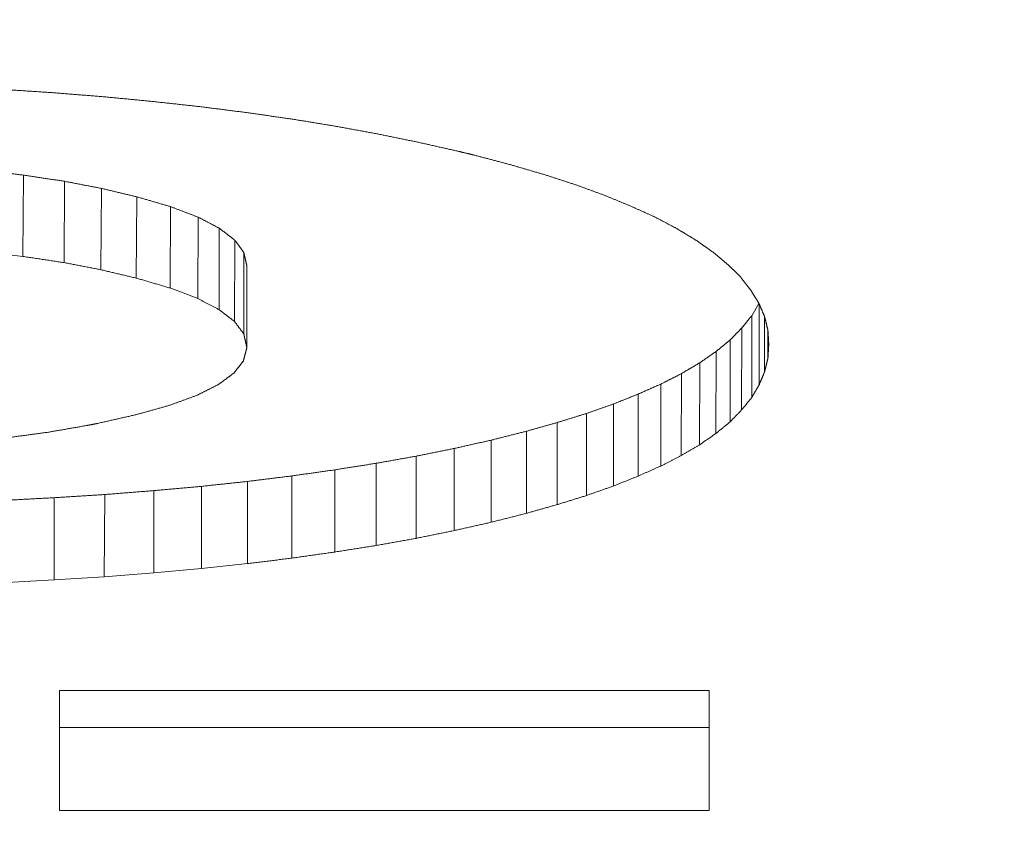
# Model space of a CAD drawing. Header units: millimetres. Extents: x 504 to 605, y 222 to 305.
# Tile 15 of 70: x 552.091 to 552.673, y 241.271 to 241.747. Entities that reach past the tile are written whole.
import ezdxf

# ---------------------------------------------------------------- set-up
doc = ezdxf.new("R2010")
doc.units = ezdxf.units.MM
doc.header["$LTSCALE"] = 0.03
doc.layers.get('0').update_dxf_attribs({"lineweight": 15})
doc.layers.add('1', color=7, linetype='Continuous', true_color=0xffffff)
doc.styles.get("Standard").update_dxf_attribs({"font": 'simsun.ttc', "width": 0.85})
doc.dimstyles.new('ISO-25', dxfattribs={"dimtxt": 2.5, "dimasz": 2, "dimexe": 1.3, "dimexo": 0.625, "dimtad": 1, "dimzin": 9, "dimdsep": 46, "dimtxsty": 'Standard', "dimblk": 'OPEN30', "dimcen": 2, "dimazin": 2, "dimtfac": 0.6, "dimtmove": 0, "dimatfit": 0, "dimldrblk": 'OPEN30', "dimfxl": 1, "dimtolj": 1, "dimarcsym": 0})

# ---------------------------------------------------------------- blocks, each defined once
blk = doc.blocks.new('_Open30')
at = {"color": 0, "linetype": 'ByBlock', "lineweight": -2}
for p, q in [((-1, 0.26795), (0, 0)), ((0, 0), (-1, -0.26795)), ((0, 0), (-1, 0))]:
    blk.add_line(p, q, dxfattribs=at)
blk = doc.blocks.new('*D11')
at = {"color": 0, "lineweight": -2}
for p, q in [((516.83707, 259.04636), (516.83707, 224.24017)), ((579.96275, 259.04599), (579.96275, 224.24017)), ((577.96275, 225.54017), (518.83707, 225.54017))]:
    blk.add_line(p, q, dxfattribs=at)
at = {"layer": 'Defpoints', "color": 0}
for p in [(516.83707, 259.67136), (579.96275, 259.67099), (516.83707, 225.54017)]:
    blk.add_point(p, dxfattribs=at)
at = {"color": 0, "lineweight": -2, "xscale": 2, "yscale": 2, "zscale": 2, "rotation": 180}
blk.add_blockref('_Open30', (516.83707, 225.54017), dxfattribs=at)
at = {"color": 0, "lineweight": -2, "xscale": 2, "yscale": 2, "zscale": 2}
blk.add_blockref('_Open30', (579.96275, 225.54017), dxfattribs=at)
at = {"color": 0, "insert": (549.54746, 227.7485), "char_height": 2.5, "width": 36.1611996, "attachment_point": 5}
blk.add_mtext('\\A1;63.13±0.2(W.D. MOD)', dxfattribs=at)
blk = doc.blocks.new('A$C4323a73e')
at = {"layer": '1', "color": 7, "linetype": 'Continuous', "lineweight": 18}
for p, q in [((35.25613, -18.0639), (35.25641, -18.0159)), ((35.2804, -18.06757), (35.28067, -18.01956)), ((35.30218, -18.07177), (35.30248, -18.02376)), ((35.32303, -18.0767), (35.32331, -18.0287)), ((35.34297, -18.08252), (35.34316, -18.03448)), ((35.35945, -18.08877), (35.35957, -18.04072)), ((35.372, -18.09534), (35.37207, -18.04725)), ((35.38111, -18.10234), (35.38114, -18.05423)), ((35.22962, -18.06084), (35.25613, -18.0639)), ((35.38653, -18.10966), (35.38653, -18.06149)), ((35.38825, -18.1173), (35.38825, -18.06912)), ((35.69073, -18.09163), (35.68648, -18.09888)), ((35.69089, -18.1396), (35.69089, -18.09201)), ((35.68643, -18.14719), (35.68648, -18.09888)), ((35.69407, -18.13188), (35.69407, -18.09944)), ((35.6805, -18.15449), (35.6806, -18.10611)), ((35.69603, -18.12392), (35.69603, -18.10754)), ((35.67364, -18.16154), (35.67373, -18.11317)), ((35.38825, -18.1173), (35.38825, -18.11802)), ((35.66526, -18.16842), (35.6654, -18.12)), ((35.65566, -18.17505), (35.65585, -18.12661)), ((35.64485, -18.18145), (35.64506, -18.13299)), ((35.30406, -18.25297), (35.30444, -18.20441)), ((35.30406, -18.25298), (35.33335, -18.25065)), ((35.33334, -18.25064), (35.36153, -18.2481)), ((35.36152, -18.2481), (35.38874, -18.2452)), ((35.24332, -18.2565), (35.27454, -18.25484)), ((35.27453, -18.25483), (35.30406, -18.25297)), ((35.27773, -18.3908), (35.27773, -18.32011)), ((35.27773, -18.32011), (35.66124, -18.32011)), ((35.66124, -18.32011), (35.66124, -18.3908)), ((35.27773, -18.34189), (35.66124, -18.34189)), ((35.66124, -18.3908), (35.27773, -18.3908))]:
    blk.add_line(p, q, dxfattribs=at)
for points, degree in [([(35.27258, -17.96719), (35.27203, -17.96715), (35.27094, -17.96708), (35.2693, -17.96697), (35.26767, -17.96687), (35.26603, -17.96676), (35.26439, -17.96665), (35.26275, -17.96655), (35.26111, -17.96644), (35.25948, -17.96633), (35.25784, -17.96623), (35.2562, -17.96612), (35.25456, -17.96601), (35.25292, -17.96591), (35.25129, -17.9658), (35.24965, -17.96569), (35.24801, -17.96559), (35.24637, -17.96548), (35.24473, -17.96537), (35.2431, -17.96527), (35.242, -17.96519), (35.24146, -17.96516)], 3), ([(35.30272, -17.96958), (35.30219, -17.96953), (35.30113, -17.96945), (35.29955, -17.96932), (35.29796, -17.9692), (35.29638, -17.96907), (35.29479, -17.96895), (35.2932, -17.96882), (35.29162, -17.9687), (35.29003, -17.96857), (35.28844, -17.96845), (35.28686, -17.96832), (35.28527, -17.96819), (35.28368, -17.96807), (35.2821, -17.96794), (35.28051, -17.96782), (35.27893, -17.96769), (35.27734, -17.96757), (35.27575, -17.96744), (35.27417, -17.96731), (35.27311, -17.96723), (35.27258, -17.96719)], 3), ([(35.33213, -17.97239), (35.33161, -17.97235), (35.33058, -17.97225), (35.32903, -17.9721), (35.32748, -17.97195), (35.32594, -17.9718), (35.32439, -17.97165), (35.32284, -17.97151), (35.32129, -17.97136), (35.31975, -17.97121), (35.3182, -17.97106), (35.31665, -17.97091), (35.3151, -17.97076), (35.31356, -17.97062), (35.31201, -17.97047), (35.31046, -17.97032), (35.30891, -17.97017), (35.30736, -17.97002), (35.30582, -17.96987), (35.30427, -17.96972), (35.30324, -17.96963), (35.30272, -17.96958)], 3), ([(35.36055, -17.9755), (35.36006, -17.97544), (35.35906, -17.97533), (35.35756, -17.97517), (35.35607, -17.97501), (35.35457, -17.97484), (35.35307, -17.97468), (35.35158, -17.97452), (35.35008, -17.97435), (35.34859, -17.97419), (35.34709, -17.97403), (35.34559, -17.97386), (35.3441, -17.9737), (35.3426, -17.97354), (35.3411, -17.97338), (35.33961, -17.97321), (35.33811, -17.97305), (35.33662, -17.97288), (35.33512, -17.97272), (35.33362, -17.97256), (35.33263, -17.97245), (35.33213, -17.97239)], 3), ([(35.38825, -17.97902), (35.38776, -17.97896), (35.38679, -17.97884), (35.38533, -17.97865), (35.38387, -17.97847), (35.38242, -17.97828), (35.38096, -17.9781), (35.3795, -17.97791), (35.37804, -17.97773), (35.37659, -17.97754), (35.37513, -17.97735), (35.37367, -17.97717), (35.37221, -17.97698), (35.37076, -17.9768), (35.3693, -17.97661), (35.36784, -17.97643), (35.36638, -17.97624), (35.36493, -17.97605), (35.36347, -17.97587), (35.36201, -17.97568), (35.36104, -17.97556), (35.36055, -17.9755)], 3), ([(35.41496, -17.98283), (35.41449, -17.98277), (35.41355, -17.98263), (35.41214, -17.98243), (35.41074, -17.98223), (35.40933, -17.98203), (35.40793, -17.98183), (35.40652, -17.98163), (35.40512, -17.98143), (35.40371, -17.98123), (35.4023, -17.98103), (35.4009, -17.98083), (35.39949, -17.98063), (35.39809, -17.98043), (35.39668, -17.98023), (35.39527, -17.98003), (35.39387, -17.97983), (35.39246, -17.97963), (35.39106, -17.97943), (35.38965, -17.97923), (35.38871, -17.97909), (35.38825, -17.97902)], 3), ([(35.44069, -17.98706), (35.44024, -17.98699), (35.43933, -17.98684), (35.43798, -17.98662), (35.43662, -17.98639), (35.43527, -17.98617), (35.43392, -17.98595), (35.43256, -17.98573), (35.43121, -17.9855), (35.42985, -17.98528), (35.4285, -17.98506), (35.42714, -17.98484), (35.42579, -17.98461), (35.42444, -17.98439), (35.42308, -17.98417), (35.42173, -17.98395), (35.42037, -17.98372), (35.41902, -17.9835), (35.41767, -17.98328), (35.41631, -17.98306), (35.41541, -17.98291), (35.41496, -17.98283)], 3), ([(35.46568, -17.99164), (35.46524, -17.99156), (35.46437, -17.9914), (35.46305, -17.99116), (35.46174, -17.99091), (35.46042, -17.99067), (35.45911, -17.99043), (35.45779, -17.99019), (35.45647, -17.98995), (35.45516, -17.98971), (35.45384, -17.98947), (35.45253, -17.98923), (35.45121, -17.98899), (35.4499, -17.98875), (35.44858, -17.98851), (35.44727, -17.98827), (35.44595, -17.98803), (35.44463, -17.98778), (35.44332, -17.98754), (35.442, -17.9873), (35.44113, -17.98714), (35.44069, -17.98706)], 3), ([(35.4897, -17.99655), (35.48928, -17.99647), (35.48843, -17.9963), (35.48717, -17.99604), (35.48591, -17.99578), (35.48464, -17.99552), (35.48338, -17.99526), (35.48211, -17.995), (35.48085, -17.99474), (35.47959, -17.99449), (35.47832, -17.99423), (35.47706, -17.99397), (35.47579, -17.99371), (35.47453, -17.99345), (35.47327, -17.99319), (35.472, -17.99293), (35.47074, -17.99267), (35.46947, -17.99241), (35.46821, -17.99215), (35.46695, -17.9919), (35.4661, -17.99172), (35.46568, -17.99164)], 3), ([(35.51298, -18.00181), (35.51257, -18.00172), (35.51175, -18.00154), (35.51053, -18.00126), (35.5093, -18.00098), (35.50808, -18.00071), (35.50685, -18.00043), (35.50563, -18.00015), (35.5044, -17.99988), (35.50318, -17.9996), (35.50195, -17.99932), (35.50073, -17.99905), (35.4995, -17.99877), (35.49828, -17.99849), (35.49705, -17.99822), (35.49582, -17.99794), (35.4946, -17.99766), (35.49337, -17.99739), (35.49215, -17.99711), (35.49092, -17.99683), (35.49011, -17.99665), (35.4897, -17.99655)], 3), ([(35.52327, -18.00429), (35.52309, -18.00425), (35.52273, -18.00416), (35.52219, -18.00403), (35.52165, -18.0039), (35.5211, -18.00377), (35.52056, -18.00364), (35.52002, -18.00351), (35.51948, -18.00338), (35.51894, -18.00325), (35.5184, -18.00312), (35.51785, -18.00299), (35.51731, -18.00286), (35.51677, -18.00273), (35.51623, -18.0026), (35.51569, -18.00247), (35.51515, -18.00234), (35.5146, -18.0022), (35.51406, -18.00207), (35.51352, -18.00194), (35.51316, -18.00186), (35.51298, -18.00181)], 3), ([(35.54435, -18.00988), (35.54398, -18.00978), (35.54324, -18.00959), (35.54213, -18.00929), (35.54102, -18.009), (35.53991, -18.00871), (35.5388, -18.00841), (35.53769, -18.00812), (35.53658, -18.00782), (35.53547, -18.00753), (35.53436, -18.00724), (35.53325, -18.00694), (35.53214, -18.00665), (35.53104, -18.00635), (35.52993, -18.00606), (35.52882, -18.00577), (35.52771, -18.00547), (35.5266, -18.00518), (35.52549, -18.00488), (35.52438, -18.00459), (35.52364, -18.00439), (35.52327, -18.00429)], 3), ([(35.56395, -18.01559), (35.56361, -18.01549), (35.56292, -18.01529), (35.56189, -18.01499), (35.56085, -18.01469), (35.55982, -18.01439), (35.55879, -18.01409), (35.55776, -18.01379), (35.55673, -18.01349), (35.5557, -18.01319), (35.55466, -18.01289), (35.55363, -18.01259), (35.5526, -18.01229), (35.55157, -18.01199), (35.55054, -18.01169), (35.5495, -18.01138), (35.54847, -18.01108), (35.54744, -18.01078), (35.54641, -18.01048), (35.54538, -18.01018), (35.54469, -18.00998), (35.54435, -18.00988)], 3), ([(35.25641, -18.0159), (35.25594, -18.01584), (35.25501, -18.01574), (35.25362, -18.01557), (35.25223, -18.01541), (35.25083, -18.01525), (35.24944, -18.01509), (35.24805, -18.01493), (35.24666, -18.01477), (35.24526, -18.01461), (35.24387, -18.01445), (35.24248, -18.01429), (35.24108, -18.01412), (35.23969, -18.01396), (35.2383, -18.0138), (35.2369, -18.01364), (35.23551, -18.01348), (35.23412, -18.01332), (35.23273, -18.01316), (35.23133, -18.01299), (35.2304, -18.01289), (35.22994, -18.01283)], 3), ([(35.28067, -18.01956), (35.28024, -18.0195), (35.27939, -18.01937), (35.27811, -18.01918), (35.27684, -18.01899), (35.27556, -18.01879), (35.27428, -18.0186), (35.27301, -18.01841), (35.27173, -18.01821), (35.27045, -18.01802), (35.26917, -18.01783), (35.2679, -18.01764), (35.26662, -18.01744), (35.26534, -18.01725), (35.26407, -18.01706), (35.26279, -18.01686), (35.26151, -18.01667), (35.26024, -18.01648), (35.25896, -18.01628), (35.25768, -18.01609), (35.25683, -18.01596), (35.25641, -18.0159)], 3), ([(35.58233, -18.02156), (35.58201, -18.02145), (35.58136, -18.02124), (35.58039, -18.02093), (35.57943, -18.02062), (35.57846, -18.0203), (35.57749, -18.01999), (35.57653, -18.01967), (35.57556, -18.01936), (35.57459, -18.01905), (35.57362, -18.01873), (35.57266, -18.01842), (35.57169, -18.0181), (35.57072, -18.01779), (35.56975, -18.01748), (35.56879, -18.01716), (35.56782, -18.01685), (35.56685, -18.01653), (35.56588, -18.01622), (35.56492, -18.0159), (35.56427, -18.01569), (35.56395, -18.01559)], 3), ([(35.30248, -18.02376), (35.30209, -18.02369), (35.30133, -18.02354), (35.30018, -18.02332), (35.29903, -18.0231), (35.29788, -18.02288), (35.29674, -18.02266), (35.29559, -18.02244), (35.29444, -18.02222), (35.29329, -18.022), (35.29215, -18.02178), (35.291, -18.02156), (35.28985, -18.02133), (35.2887, -18.02111), (35.28755, -18.02089), (35.28641, -18.02067), (35.28526, -18.02045), (35.28411, -18.02023), (35.28296, -18.02001), (35.28181, -18.01979), (35.28105, -18.01964), (35.28067, -18.01956)], 3), ([(35.32331, -18.0287), (35.32294, -18.02861), (35.32221, -18.02844), (35.32111, -18.02818), (35.32002, -18.02792), (35.31892, -18.02766), (35.31782, -18.0274), (35.31673, -18.02714), (35.31563, -18.02688), (35.31454, -18.02662), (35.31344, -18.02636), (35.31234, -18.0261), (35.31125, -18.02584), (35.31015, -18.02558), (35.30905, -18.02532), (35.30796, -18.02506), (35.30686, -18.0248), (35.30577, -18.02454), (35.30467, -18.02428), (35.30357, -18.02402), (35.30284, -18.02385), (35.30248, -18.02376)], 3), ([(35.59924, -18.02771), (35.59894, -18.0276), (35.59835, -18.02739), (35.59746, -18.02706), (35.59657, -18.02674), (35.59568, -18.02642), (35.59479, -18.02609), (35.5939, -18.02577), (35.59301, -18.02545), (35.59212, -18.02512), (35.59123, -18.0248), (35.59034, -18.02448), (35.58945, -18.02415), (35.58856, -18.02383), (35.58767, -18.0235), (35.58678, -18.02318), (35.58589, -18.02285), (35.585, -18.02253), (35.58411, -18.02221), (35.58322, -18.02188), (35.58263, -18.02166), (35.58233, -18.02156)], 3), ([(35.34316, -18.03448), (35.34281, -18.03438), (35.34211, -18.03418), (35.34107, -18.03387), (35.34002, -18.03357), (35.33898, -18.03327), (35.33793, -18.03296), (35.33689, -18.03266), (35.33584, -18.03235), (35.3348, -18.03205), (35.33375, -18.03174), (35.33271, -18.03144), (35.33166, -18.03113), (35.33062, -18.03083), (35.32957, -18.03052), (35.32853, -18.03022), (35.32748, -18.02992), (35.32644, -18.02961), (35.3254, -18.02931), (35.32435, -18.029), (35.32365, -18.0288), (35.32331, -18.0287)], 3), ([(35.61468, -18.03405), (35.61441, -18.03394), (35.61386, -18.03372), (35.61305, -18.03339), (35.61224, -18.03305), (35.61143, -18.03272), (35.61061, -18.03239), (35.6098, -18.03205), (35.60899, -18.03172), (35.60818, -18.03139), (35.60736, -18.03105), (35.60655, -18.03072), (35.60574, -18.03038), (35.60493, -18.03005), (35.60411, -18.02972), (35.6033, -18.02938), (35.60249, -18.02905), (35.60168, -18.02871), (35.60086, -18.02838), (35.60005, -18.02805), (35.59951, -18.02782), (35.59924, -18.02771)], 3), ([(35.35957, -18.04071), (35.35929, -18.04061), (35.35871, -18.04039), (35.35785, -18.04006), (35.35698, -18.03973), (35.35612, -18.0394), (35.35525, -18.03908), (35.35439, -18.03875), (35.35353, -18.03842), (35.35266, -18.03809), (35.3518, -18.03777), (35.35093, -18.03744), (35.35007, -18.03711), (35.3492, -18.03678), (35.34834, -18.03645), (35.34748, -18.03612), (35.34661, -18.0358), (35.34575, -18.03547), (35.34488, -18.03514), (35.34402, -18.03481), (35.34344, -18.03459), (35.34316, -18.03448)], 3), ([(35.62913, -18.04057), (35.62888, -18.04046), (35.62837, -18.04023), (35.62761, -18.03989), (35.62685, -18.03955), (35.62609, -18.0392), (35.62533, -18.03886), (35.62457, -18.03852), (35.62381, -18.03817), (35.62305, -18.03783), (35.62229, -18.03749), (35.62153, -18.03714), (35.62076, -18.0368), (35.62, -18.03646), (35.61924, -18.03611), (35.61848, -18.03577), (35.61772, -18.03543), (35.61696, -18.03508), (35.6162, -18.03474), (35.61544, -18.0344), (35.61493, -18.03417), (35.61468, -18.03405)], 3), ([(35.37207, -18.04725), (35.37185, -18.04714), (35.37141, -18.04691), (35.37076, -18.04657), (35.3701, -18.04622), (35.36944, -18.04588), (35.36878, -18.04554), (35.36813, -18.04519), (35.36747, -18.04485), (35.36681, -18.0445), (35.36615, -18.04416), (35.36549, -18.04382), (35.36484, -18.04347), (35.36418, -18.04313), (35.36352, -18.04278), (35.36286, -18.04244), (35.36221, -18.04209), (35.36155, -18.04175), (35.36089, -18.0414), (35.36023, -18.04106), (35.35979, -18.04083), (35.35957, -18.04071)], 3), ([(35.64188, -18.04728), (35.64165, -18.04716), (35.64121, -18.04692), (35.64054, -18.04657), (35.63987, -18.04622), (35.63919, -18.04587), (35.63852, -18.04551), (35.63785, -18.04516), (35.63718, -18.04481), (35.63651, -18.04446), (35.63584, -18.0441), (35.63517, -18.04375), (35.6345, -18.0434), (35.63383, -18.04305), (35.63316, -18.04269), (35.63249, -18.04234), (35.63182, -18.04199), (35.63115, -18.04163), (35.63048, -18.04128), (35.62981, -18.04093), (35.62936, -18.04069), (35.62913, -18.04057)], 3), ([(35.38114, -18.05423), (35.38098, -18.0541), (35.38066, -18.05386), (35.38018, -18.05349), (35.37971, -18.05313), (35.37923, -18.05276), (35.37875, -18.05239), (35.37828, -18.05203), (35.3778, -18.05166), (35.37732, -18.05129), (35.37684, -18.05093), (35.37637, -18.05056), (35.37589, -18.05019), (35.37541, -18.04983), (35.37494, -18.04946), (35.37446, -18.04909), (35.37398, -18.04872), (35.3735, -18.04836), (35.37303, -18.04799), (35.37255, -18.04762), (35.37223, -18.04738), (35.37207, -18.04725)], 3), ([(35.6534, -18.05422), (35.65319, -18.0541), (35.65279, -18.05386), (35.65218, -18.05349), (35.65158, -18.05313), (35.65097, -18.05276), (35.65036, -18.0524), (35.64976, -18.05203), (35.64915, -18.05167), (35.64855, -18.0513), (35.64794, -18.05094), (35.64733, -18.05057), (35.64673, -18.0502), (35.64612, -18.04984), (35.64551, -18.04947), (35.64491, -18.04911), (35.6443, -18.04874), (35.6437, -18.04837), (35.64309, -18.04801), (35.64248, -18.04764), (35.64208, -18.0474), (35.64188, -18.04728)], 3), ([(35.38653, -18.06149), (35.38644, -18.06137), (35.38625, -18.06111), (35.38596, -18.06073), (35.38568, -18.06035), (35.3854, -18.05997), (35.38511, -18.05959), (35.38483, -18.0592), (35.38454, -18.05882), (35.38426, -18.05844), (35.38398, -18.05806), (35.38369, -18.05767), (35.38341, -18.05729), (35.38313, -18.05691), (35.38284, -18.05653), (35.38256, -18.05614), (35.38227, -18.05576), (35.38199, -18.05538), (35.38171, -18.05499), (35.38142, -18.05461), (35.38123, -18.05435), (35.38114, -18.05423)], 3), ([(35.66344, -18.06127), (35.66327, -18.06115), (35.66291, -18.0609), (35.66238, -18.06053), (35.66186, -18.06016), (35.66133, -18.05979), (35.6608, -18.05942), (35.66027, -18.05905), (35.65974, -18.05868), (35.65921, -18.05831), (35.65868, -18.05794), (35.65815, -18.05757), (35.65763, -18.0572), (35.6571, -18.05682), (35.65657, -18.05645), (35.65604, -18.05608), (35.65551, -18.05571), (35.65498, -18.05534), (35.65445, -18.05497), (35.65392, -18.05459), (35.65357, -18.05435), (35.6534, -18.05422)], 3), ([(35.38825, -18.06912), (35.38822, -18.06899), (35.38816, -18.06872), (35.38806, -18.06832), (35.38797, -18.06792), (35.38788, -18.06752), (35.38779, -18.06712), (35.3877, -18.06672), (35.38761, -18.06631), (35.38752, -18.06591), (35.38743, -18.06551), (35.38734, -18.06511), (35.38725, -18.06471), (35.38716, -18.06431), (35.38707, -18.06391), (35.38698, -18.0635), (35.38689, -18.0631), (35.3868, -18.0627), (35.38671, -18.0623), (35.38662, -18.0619), (35.38656, -18.06163), (35.38653, -18.06149)], 3), ([(35.67226, -18.06857), (35.67211, -18.06844), (35.6718, -18.06818), (35.67134, -18.0678), (35.67087, -18.06742), (35.67041, -18.06703), (35.66994, -18.06665), (35.66948, -18.06627), (35.66901, -18.06588), (35.66855, -18.0655), (35.66809, -18.06512), (35.66762, -18.06473), (35.66716, -18.06435), (35.66669, -18.06397), (35.66623, -18.06358), (35.66576, -18.0632), (35.6653, -18.06281), (35.66484, -18.06243), (35.66437, -18.06204), (35.66391, -18.06166), (35.6636, -18.0614), (35.66344, -18.06127)], 3), ([(35.67986, -18.07602), (35.67973, -18.07589), (35.67946, -18.07563), (35.67906, -18.07524), (35.67866, -18.07485), (35.67826, -18.07446), (35.67786, -18.07407), (35.67746, -18.07367), (35.67706, -18.07328), (35.67666, -18.07289), (35.67626, -18.0725), (35.67586, -18.0721), (35.67546, -18.07171), (35.67506, -18.07132), (35.67466, -18.07093), (35.67426, -18.07053), (35.67386, -18.07014), (35.67346, -18.06975), (35.67306, -18.06935), (35.67266, -18.06896), (35.6724, -18.0687), (35.67226, -18.06857)], 3), ([(35.68574, -18.08365), (35.68564, -18.08351), (35.68543, -18.08325), (35.68512, -18.08285), (35.68481, -18.08245), (35.6845, -18.08205), (35.68419, -18.08165), (35.68389, -18.08125), (35.68358, -18.08084), (35.68327, -18.08044), (35.68296, -18.08004), (35.68265, -18.07964), (35.68234, -18.07924), (35.68203, -18.07884), (35.68172, -18.07844), (35.68141, -18.07803), (35.6811, -18.07763), (35.68079, -18.07723), (35.68048, -18.07683), (35.68017, -18.07643), (35.67996, -18.07616), (35.67986, -18.07602)], 3), ([(35.69064, -18.09143), (35.69056, -18.0913), (35.69039, -18.09102), (35.69013, -18.09062), (35.68987, -18.09021), (35.68961, -18.0898), (35.68935, -18.08939), (35.6891, -18.08898), (35.68884, -18.08857), (35.68858, -18.08816), (35.68832, -18.08775), (35.68806, -18.08734), (35.68781, -18.08693), (35.68755, -18.08652), (35.68729, -18.08611), (35.68703, -18.0857), (35.68677, -18.08529), (35.68652, -18.08488), (35.68626, -18.08447), (35.686, -18.08406), (35.68583, -18.08379), (35.68574, -18.08365)], 3), ([(35.69407, -18.09944), (35.69401, -18.0993), (35.69389, -18.09902), (35.69371, -18.0986), (35.69353, -18.09818), (35.69335, -18.09776), (35.69317, -18.09734), (35.69299, -18.09692), (35.69281, -18.0965), (35.69263, -18.09608), (35.69245, -18.09565), (35.69227, -18.09523), (35.69209, -18.09481), (35.69191, -18.09439), (35.69173, -18.09397), (35.69155, -18.09355), (35.69137, -18.09312), (35.69119, -18.0927), (35.691, -18.09228), (35.69082, -18.09186), (35.6907, -18.09157), (35.69064, -18.09143)], 3), ([(35.68648, -18.09888), (35.68637, -18.09901), (35.68617, -18.09926), (35.68586, -18.09964), (35.68555, -18.10002), (35.68524, -18.1004), (35.68493, -18.10078), (35.68462, -18.10116), (35.68431, -18.10155), (35.684, -18.10193), (35.68369, -18.10231), (35.68338, -18.10269), (35.68307, -18.10307), (35.68276, -18.10345), (35.68245, -18.10383), (35.68214, -18.10421), (35.68183, -18.10459), (35.68152, -18.10497), (35.68122, -18.10535), (35.68091, -18.10573), (35.6807, -18.10598), (35.6806, -18.1061)], 3), ([(35.69603, -18.10754), (35.696, -18.1074), (35.69593, -18.10711), (35.69583, -18.10669), (35.69573, -18.10626), (35.69562, -18.10584), (35.69552, -18.10541), (35.69542, -18.10499), (35.69531, -18.10456), (35.69521, -18.10414), (35.69511, -18.10371), (35.695, -18.10328), (35.6949, -18.10286), (35.6948, -18.10243), (35.69469, -18.102), (35.69459, -18.10158), (35.69449, -18.10115), (35.69438, -18.10072), (35.69428, -18.1003), (35.69418, -18.09987), (35.69411, -18.09958), (35.69407, -18.09944)], 3), ([(35.38653, -18.10966), (35.38656, -18.10979), (35.38662, -18.11006), (35.38671, -18.11046), (35.3868, -18.11087), (35.38689, -18.11127), (35.38698, -18.11167), (35.38707, -18.11207), (35.38716, -18.11248), (35.38725, -18.11288), (35.38734, -18.11328), (35.38743, -18.11368), (35.38752, -18.11409), (35.38761, -18.11449), (35.3877, -18.11489), (35.38779, -18.11529), (35.38788, -18.11569), (35.38797, -18.1161), (35.38806, -18.1165), (35.38816, -18.1169), (35.38822, -18.11717), (35.38825, -18.1173)], 3), ([(35.6806, -18.1061), (35.68048, -18.10623), (35.68024, -18.10648), (35.67987, -18.10685), (35.67951, -18.10722), (35.67915, -18.10759), (35.67879, -18.10797), (35.67843, -18.10834), (35.67807, -18.10871), (35.67771, -18.10908), (35.67735, -18.10945), (35.67698, -18.10983), (35.67662, -18.1102), (35.67626, -18.11057), (35.6759, -18.11094), (35.67554, -18.11131), (35.67518, -18.11168), (35.67482, -18.11205), (35.67446, -18.11242), (35.6741, -18.11279), (35.67386, -18.11304), (35.67373, -18.11317)], 3), ([(35.69652, -18.11572), (35.69652, -18.11558), (35.6965, -18.11529), (35.69647, -18.11486), (35.69645, -18.11443), (35.69642, -18.114), (35.6964, -18.11357), (35.69637, -18.11314), (35.69634, -18.11271), (35.69632, -18.11228), (35.69629, -18.11185), (35.69627, -18.11142), (35.69624, -18.11099), (35.69622, -18.11056), (35.69619, -18.11013), (35.69616, -18.1097), (35.69614, -18.10927), (35.69611, -18.10883), (35.69609, -18.1084), (35.69606, -18.10797), (35.69604, -18.10768), (35.69603, -18.10754)], 3), ([(35.67373, -18.11317), (35.67359, -18.11329), (35.6733, -18.11353), (35.67286, -18.11389), (35.67242, -18.11425), (35.67198, -18.11461), (35.67154, -18.11497), (35.6711, -18.11533), (35.67067, -18.11569), (35.67023, -18.11605), (35.66979, -18.11641), (35.66935, -18.11677), (35.66891, -18.11713), (35.66847, -18.11748), (35.66803, -18.11784), (35.6676, -18.1182), (35.66716, -18.11856), (35.66672, -18.11892), (35.66628, -18.11928), (35.66584, -18.11964), (35.66555, -18.11988), (35.6654, -18.12)], 3), ([(35.69603, -18.12392), (35.69604, -18.12378), (35.69606, -18.12349), (35.69609, -18.12306), (35.69611, -18.12263), (35.69614, -18.1222), (35.69616, -18.12177), (35.69619, -18.12134), (35.69622, -18.12091), (35.69624, -18.12048), (35.69627, -18.12004), (35.69629, -18.11961), (35.69632, -18.11918), (35.69634, -18.11875), (35.69637, -18.11832), (35.6964, -18.11788), (35.69642, -18.11745), (35.69645, -18.11702), (35.69647, -18.11659), (35.6965, -18.11615), (35.69652, -18.11587), (35.69652, -18.11572)], 3), ([(35.38825, -18.11802), (35.38821, -18.11816), (35.38814, -18.11842), (35.38804, -18.11882), (35.38794, -18.11923), (35.38783, -18.11963), (35.38773, -18.12003), (35.38763, -18.12043), (35.38752, -18.12083), (35.38742, -18.12123), (35.38732, -18.12163), (35.38721, -18.12203), (35.38711, -18.12243), (35.38701, -18.12283), (35.3869, -18.12323), (35.3868, -18.12363), (35.3867, -18.12403), (35.38659, -18.12442), (35.38649, -18.12482), (35.38639, -18.12522), (35.38632, -18.12549), (35.38629, -18.12562)], 3), ([(35.6654, -18.12), (35.66524, -18.12011), (35.6649, -18.12035), (35.6644, -18.12069), (35.66389, -18.12104), (35.66339, -18.12139), (35.66289, -18.12174), (35.66238, -18.12209), (35.66188, -18.12244), (35.66138, -18.12278), (35.66088, -18.12313), (35.66037, -18.12348), (35.65987, -18.12383), (35.65937, -18.12418), (35.65886, -18.12452), (35.65836, -18.12487), (35.65786, -18.12522), (35.65735, -18.12556), (35.65685, -18.12591), (35.65635, -18.12626), (35.65601, -18.12649), (35.65585, -18.12661)], 3), ([(35.38629, -18.12562), (35.38619, -18.12575), (35.38599, -18.126), (35.38569, -18.12637), (35.3854, -18.12675), (35.3851, -18.12712), (35.3848, -18.12749), (35.38451, -18.12787), (35.38421, -18.12824), (35.38391, -18.12862), (35.38362, -18.12899), (35.38332, -18.12936), (35.38302, -18.12974), (35.38273, -18.13011), (35.38243, -18.13049), (35.38213, -18.13086), (35.38184, -18.13123), (35.38154, -18.1316), (35.38124, -18.13198), (35.38095, -18.13235), (35.38075, -18.1326), (35.38065, -18.13272)], 3), ([(35.65585, -18.12661), (35.65566, -18.12672), (35.65528, -18.12694), (35.65471, -18.12728), (35.65414, -18.12762), (35.65358, -18.12795), (35.65301, -18.12829), (35.65244, -18.12863), (35.65187, -18.12896), (35.65131, -18.1293), (35.65074, -18.12964), (35.65017, -18.12997), (35.6496, -18.13031), (35.64904, -18.13064), (35.64847, -18.13098), (35.6479, -18.13131), (35.64733, -18.13165), (35.64677, -18.13199), (35.6462, -18.13232), (35.64563, -18.13266), (35.64525, -18.13288), (35.64506, -18.13299)], 3), ([(35.69407, -18.13188), (35.69411, -18.13174), (35.69418, -18.13146), (35.69428, -18.13104), (35.69438, -18.13063), (35.69449, -18.13021), (35.69459, -18.12979), (35.69469, -18.12937), (35.6948, -18.12895), (35.6949, -18.12853), (35.695, -18.12812), (35.69511, -18.1277), (35.69521, -18.12728), (35.69531, -18.12686), (35.69542, -18.12644), (35.69552, -18.12602), (35.69562, -18.1256), (35.69573, -18.12518), (35.69583, -18.12476), (35.69593, -18.12434), (35.696, -18.12406), (35.69603, -18.12392)], 3), ([(35.38065, -18.13272), (35.38049, -18.13284), (35.38017, -18.13308), (35.37969, -18.13344), (35.37922, -18.13379), (35.37874, -18.13415), (35.37826, -18.1345), (35.37779, -18.13486), (35.37731, -18.13521), (35.37683, -18.13557), (35.37635, -18.13592), (35.37588, -18.13628), (35.3754, -18.13663), (35.37492, -18.13699), (35.37445, -18.13734), (35.37397, -18.1377), (35.37349, -18.13805), (35.37301, -18.1384), (35.37254, -18.13876), (35.37206, -18.13911), (35.37174, -18.13935), (35.37158, -18.13947)], 3), ([(35.64506, -18.13299), (35.64485, -18.1331), (35.64442, -18.13332), (35.64377, -18.13365), (35.64313, -18.13398), (35.64248, -18.13431), (35.64184, -18.13463), (35.64119, -18.13496), (35.64055, -18.13529), (35.6399, -18.13562), (35.63926, -18.13595), (35.63861, -18.13628), (35.63797, -18.1366), (35.63732, -18.13693), (35.63668, -18.13726), (35.63603, -18.13759), (35.63539, -18.13791), (35.63475, -18.13824), (35.6341, -18.13857), (35.63346, -18.1389), (35.63303, -18.13911), (35.63281, -18.13922)], 3), ([(35.69089, -18.1396), (35.69094, -18.13946), (35.69106, -18.13919), (35.69122, -18.13879), (35.69139, -18.13838), (35.69156, -18.13797), (35.69173, -18.13757), (35.69189, -18.13716), (35.69206, -18.13676), (35.69223, -18.13635), (35.6924, -18.13595), (35.69257, -18.13554), (35.69273, -18.13513), (35.6929, -18.13473), (35.69307, -18.13432), (35.69324, -18.13391), (35.6934, -18.13351), (35.69357, -18.1331), (35.69374, -18.13269), (35.69391, -18.13229), (35.69402, -18.13201), (35.69407, -18.13188)], 3), ([(35.37158, -18.13947), (35.37136, -18.13958), (35.37091, -18.1398), (35.37024, -18.14014), (35.36957, -18.14048), (35.3689, -18.14081), (35.36823, -18.14115), (35.36756, -18.14149), (35.36689, -18.14182), (35.36622, -18.14216), (35.36555, -18.1425), (35.36488, -18.14283), (35.3642, -18.14317), (35.36353, -18.1435), (35.36286, -18.14384), (35.36219, -18.14418), (35.36152, -18.14451), (35.36085, -18.14485), (35.36018, -18.14518), (35.35951, -18.14552), (35.35906, -18.14574), (35.35884, -18.14585)], 3), ([(35.63281, -18.13922), (35.63257, -18.13933), (35.6321, -18.13954), (35.63139, -18.13985), (35.63068, -18.14016), (35.62997, -18.14048), (35.62926, -18.14079), (35.62855, -18.1411), (35.62784, -18.14142), (35.62714, -18.14173), (35.62643, -18.14205), (35.62572, -18.14236), (35.62501, -18.14267), (35.6243, -18.14298), (35.62359, -18.1433), (35.62288, -18.14361), (35.62217, -18.14392), (35.62146, -18.14424), (35.62075, -18.14455), (35.62004, -18.14486), (35.61957, -18.14507), (35.61933, -18.14517)], 3), ([(35.63281, -18.18759), (35.63281, -18.13922)], 1), ([(35.35884, -18.14585), (35.35856, -18.14596), (35.35799, -18.14616), (35.35714, -18.14648), (35.35629, -18.14679), (35.35543, -18.1471), (35.35458, -18.14741), (35.35373, -18.14772), (35.35288, -18.14803), (35.35203, -18.14834), (35.35118, -18.14865), (35.35033, -18.14897), (35.34948, -18.14928), (35.34862, -18.14959), (35.34777, -18.1499), (35.34692, -18.15021), (35.34607, -18.15052), (35.34522, -18.15083), (35.34437, -18.15114), (35.34352, -18.15145), (35.34295, -18.15166), (35.34267, -18.15176)], 3), ([(35.61933, -18.14517), (35.61908, -18.14528), (35.61857, -18.14548), (35.61781, -18.14579), (35.61705, -18.14609), (35.61629, -18.1464), (35.61553, -18.1467), (35.61477, -18.14701), (35.61401, -18.14731), (35.61324, -18.14762), (35.61248, -18.14792), (35.61172, -18.14823), (35.61096, -18.14854), (35.6102, -18.14884), (35.60944, -18.14915), (35.60868, -18.14945), (35.60792, -18.14976), (35.60716, -18.15006), (35.6064, -18.15036), (35.60564, -18.15067), (35.60513, -18.15087), (35.60487, -18.15097)], 3), ([(35.61933, -18.19356), (35.61933, -18.14517)], 1), ([(35.34267, -18.15176), (35.34232, -18.15186), (35.34162, -18.15205), (35.34058, -18.15235), (35.33953, -18.15264), (35.33849, -18.15293), (35.33744, -18.15323), (35.3364, -18.15352), (35.33535, -18.15381), (35.33431, -18.15411), (35.33326, -18.1544), (35.33222, -18.15469), (35.33117, -18.15498), (35.33013, -18.15528), (35.32908, -18.15557), (35.32804, -18.15586), (35.32699, -18.15615), (35.32595, -18.15645), (35.32491, -18.15674), (35.32386, -18.15703), (35.32316, -18.15723), (35.32282, -18.15732)], 3), ([(35.60487, -18.15097), (35.60459, -18.15107), (35.60404, -18.15127), (35.6032, -18.15156), (35.60236, -18.15186), (35.60152, -18.15215), (35.60068, -18.15245), (35.59984, -18.15274), (35.59901, -18.15304), (35.59817, -18.15333), (35.59733, -18.15362), (35.59649, -18.15392), (35.59565, -18.15421), (35.59481, -18.15451), (35.59398, -18.1548), (35.59314, -18.15509), (35.5923, -18.15539), (35.59146, -18.15568), (35.59062, -18.15598), (35.58978, -18.15627), (35.58923, -18.15646), (35.58895, -18.15656)], 3), ([(35.60487, -18.19937), (35.60487, -18.15097)], 1), ([(35.32282, -18.15732), (35.32241, -18.15742), (35.3216, -18.1576), (35.32039, -18.15787), (35.31918, -18.15815), (35.31797, -18.15842), (35.31675, -18.1587), (35.31554, -18.15897), (35.31433, -18.15925), (35.31312, -18.15952), (35.3119, -18.1598), (35.31069, -18.16007), (35.30948, -18.16035), (35.30827, -18.16062), (35.30705, -18.1609), (35.30584, -18.16117), (35.30463, -18.16145), (35.30342, -18.16172), (35.30221, -18.162), (35.30099, -18.16227), (35.30018, -18.16245), (35.29978, -18.16254)], 3), ([(35.58895, -18.15656), (35.58864, -18.15666), (35.58803, -18.15685), (35.58711, -18.15713), (35.5862, -18.15741), (35.58528, -18.1577), (35.58437, -18.15798), (35.58345, -18.15826), (35.58254, -18.15855), (35.58162, -18.15883), (35.5807, -18.15911), (35.57979, -18.1594), (35.57887, -18.15968), (35.57796, -18.15996), (35.57704, -18.16025), (35.57613, -18.16053), (35.57521, -18.16081), (35.57429, -18.16109), (35.57338, -18.16138), (35.57246, -18.16166), (35.57185, -18.16185), (35.57155, -18.16194)], 3), ([(35.58895, -18.20498), (35.58895, -18.15656)], 1), ([(35.29414, -18.16362), (35.29374, -18.16369), (35.29293, -18.16384), (35.29172, -18.16405), (35.29051, -18.16426), (35.28929, -18.16447), (35.28808, -18.16468), (35.28687, -18.16489), (35.28566, -18.1651), (35.28445, -18.16531), (35.28323, -18.16552), (35.28202, -18.16573), (35.28081, -18.16594), (35.2796, -18.16615), (35.27838, -18.16636), (35.27717, -18.16657), (35.27596, -18.16678), (35.27475, -18.16699), (35.27353, -18.1672), (35.27232, -18.16741), (35.27151, -18.16755), (35.27111, -18.16762)], 3), ([(35.29978, -18.16254), (35.29968, -18.16256), (35.29948, -18.1626), (35.29919, -18.16266), (35.29889, -18.16272), (35.29859, -18.16277), (35.2983, -18.16283), (35.298, -18.16289), (35.2977, -18.16294), (35.29741, -18.163), (35.29711, -18.16306), (35.29681, -18.16311), (35.29652, -18.16317), (35.29622, -18.16323), (35.29592, -18.16328), (35.29563, -18.16334), (35.29533, -18.1634), (35.29503, -18.16345), (35.29474, -18.16351), (35.29444, -18.16357), (35.29424, -18.16361), (35.29414, -18.16362)], 3), ([(35.57155, -18.16194), (35.57123, -18.16203), (35.57059, -18.16221), (35.56964, -18.16248), (35.56868, -18.16275), (35.56773, -18.16302), (35.56677, -18.16329), (35.56582, -18.16356), (35.56487, -18.16383), (35.56391, -18.1641), (35.56296, -18.16437), (35.562, -18.16464), (35.56105, -18.16491), (35.56009, -18.16517), (35.55914, -18.16544), (35.55818, -18.16571), (35.55723, -18.16598), (35.55628, -18.16625), (35.55532, -18.16652), (35.55437, -18.16679), (35.55373, -18.16697), (35.55341, -18.16706)], 3), ([(35.57155, -18.21037), (35.57155, -18.16194)], 1), ([(35.27111, -18.16762), (35.27067, -18.16768), (35.26978, -18.1678), (35.26845, -18.16798), (35.26712, -18.16816), (35.2658, -18.16834), (35.26447, -18.16852), (35.26314, -18.1687), (35.26181, -18.16888), (35.26048, -18.16906), (35.25915, -18.16924), (35.25782, -18.16942), (35.2565, -18.1696), (35.25517, -18.16978), (35.25384, -18.16996), (35.25251, -18.17013), (35.25118, -18.17031), (35.24985, -18.17049), (35.24853, -18.17067), (35.2472, -18.17085), (35.24631, -18.17097), (35.24587, -18.17103)], 3), ([(35.55341, -18.16706), (35.55305, -18.16715), (35.55232, -18.16733), (35.55122, -18.16761), (35.55012, -18.16789), (35.54903, -18.16817), (35.54793, -18.16845), (35.54683, -18.16872), (35.54574, -18.169), (35.54464, -18.16928), (35.54355, -18.16956), (35.54245, -18.16983), (35.54135, -18.17011), (35.54026, -18.17039), (35.53916, -18.17067), (35.53806, -18.17094), (35.53697, -18.17122), (35.53587, -18.1715), (35.53478, -18.17177), (35.53368, -18.17205), (35.53295, -18.17224), (35.53258, -18.17233)], 3), ([(35.55341, -18.2155), (35.55341, -18.16706)], 1), ([(35.53258, -18.17233), (35.5322, -18.17241), (35.53144, -18.17259), (35.53029, -18.17284), (35.52914, -18.1731), (35.52799, -18.17336), (35.52684, -18.17362), (35.5257, -18.17387), (35.52455, -18.17413), (35.5234, -18.17439), (35.52225, -18.17465), (35.5211, -18.1749), (35.51996, -18.17516), (35.51881, -18.17542), (35.51766, -18.17567), (35.51651, -18.17593), (35.51536, -18.17619), (35.51422, -18.17645), (35.51307, -18.1767), (35.51192, -18.17696), (35.51116, -18.17713), (35.51077, -18.17722)], 3), ([(35.53258, -18.22078), (35.53258, -18.17233)], 1), ([(35.51077, -18.17722), (35.51038, -18.1773), (35.50959, -18.17746), (35.5084, -18.1777), (35.50721, -18.17794), (35.50603, -18.17818), (35.50484, -18.17842), (35.50365, -18.17866), (35.50247, -18.1789), (35.50128, -18.17914), (35.50009, -18.17938), (35.49891, -18.17962), (35.49772, -18.17986), (35.49653, -18.1801), (35.49535, -18.18034), (35.49416, -18.18058), (35.49297, -18.18082), (35.49179, -18.18106), (35.4906, -18.1813), (35.48941, -18.18154), (35.48862, -18.1817), (35.48823, -18.18178)], 3), ([(35.51077, -18.22569), (35.51077, -18.17722)], 1), ([(35.4647, -18.18597), (35.46427, -18.18604), (35.46341, -18.18618), (35.46212, -18.18638), (35.46083, -18.18659), (35.45954, -18.18679), (35.45825, -18.187), (35.45696, -18.1872), (35.45567, -18.1874), (35.45438, -18.18761), (35.45309, -18.18781), (35.45181, -18.18802), (35.45052, -18.18822), (35.44923, -18.18842), (35.44794, -18.18863), (35.44665, -18.18883), (35.44536, -18.18904), (35.44407, -18.18924), (35.44278, -18.18944), (35.44149, -18.18965), (35.44063, -18.18978), (35.4402, -18.18985)], 3), ([(35.48823, -18.18178), (35.48782, -18.18186), (35.48699, -18.182), (35.48575, -18.18222), (35.48451, -18.18245), (35.48328, -18.18267), (35.48204, -18.18289), (35.4808, -18.18311), (35.47956, -18.18333), (35.47832, -18.18355), (35.47708, -18.18377), (35.47585, -18.18399), (35.47461, -18.18421), (35.47337, -18.18443), (35.47213, -18.18465), (35.47089, -18.18487), (35.46966, -18.18509), (35.46842, -18.18531), (35.46718, -18.18553), (35.46594, -18.18575), (35.46512, -18.1859), (35.4647, -18.18597)], 3), ([(35.4647, -18.23447), (35.4647, -18.18597)], 1), ([(35.48823, -18.23027), (35.48823, -18.18178)], 1), ([(35.4402, -18.18985), (35.43975, -18.18991), (35.43887, -18.19004), (35.43754, -18.19023), (35.43621, -18.19042), (35.43488, -18.1906), (35.43355, -18.19079), (35.43223, -18.19098), (35.4309, -18.19117), (35.42957, -18.19136), (35.42824, -18.19154), (35.42691, -18.19173), (35.42558, -18.19192), (35.42426, -18.19211), (35.42293, -18.19229), (35.4216, -18.19248), (35.42027, -18.19267), (35.41894, -18.19286), (35.41761, -18.19304), (35.41628, -18.19323), (35.4154, -18.19336), (35.41496, -18.19342)], 3), ([(35.4402, -18.23836), (35.4402, -18.18985)], 1), ([(35.38874, -18.19668), (35.38826, -18.19673), (35.3873, -18.19683), (35.38587, -18.19699), (35.38444, -18.19714), (35.38301, -18.19729), (35.38158, -18.19744), (35.38015, -18.1976), (35.37871, -18.19775), (35.37728, -18.1979), (35.37585, -18.19805), (35.37442, -18.19821), (35.37299, -18.19836), (35.37156, -18.19851), (35.37012, -18.19866), (35.36869, -18.19882), (35.36726, -18.19897), (35.36583, -18.19912), (35.3644, -18.19927), (35.36297, -18.19943), (35.36201, -18.19953), (35.36153, -18.19958)], 3), ([(35.41496, -18.19342), (35.4145, -18.19348), (35.41358, -18.19359), (35.4122, -18.19376), (35.41082, -18.19394), (35.40944, -18.19411), (35.40806, -18.19428), (35.40668, -18.19445), (35.4053, -18.19462), (35.40392, -18.19479), (35.40254, -18.19497), (35.40116, -18.19514), (35.39978, -18.19531), (35.3984, -18.19548), (35.39702, -18.19565), (35.39564, -18.19582), (35.39426, -18.19599), (35.39288, -18.19617), (35.3915, -18.19634), (35.39012, -18.19651), (35.3892, -18.19662), (35.38874, -18.19668)], 3), ([(35.38874, -18.2452), (35.38874, -18.19668)], 1), ([(35.41496, -18.24193), (35.41496, -18.19342)], 1), ([(35.30444, -18.20441), (35.30391, -18.20444), (35.30286, -18.20451), (35.30129, -18.20461), (35.29972, -18.20471), (35.29814, -18.20481), (35.29657, -18.2049), (35.295, -18.205), (35.29342, -18.2051), (35.29185, -18.2052), (35.29028, -18.2053), (35.2887, -18.2054), (35.28713, -18.2055), (35.28555, -18.2056), (35.28398, -18.2057), (35.28241, -18.20579), (35.28083, -18.20589), (35.27926, -18.20599), (35.27769, -18.20609), (35.27611, -18.20619), (35.27506, -18.20626), (35.27454, -18.20629)], 3), ([(35.33335, -18.20211), (35.33285, -18.20215), (35.33183, -18.20223), (35.33031, -18.20236), (35.32879, -18.20248), (35.32727, -18.2026), (35.32574, -18.20272), (35.32422, -18.20284), (35.3227, -18.20296), (35.32118, -18.20308), (35.31966, -18.2032), (35.31813, -18.20332), (35.31661, -18.20344), (35.31509, -18.20356), (35.31357, -18.20368), (35.31205, -18.20381), (35.31052, -18.20393), (35.309, -18.20405), (35.30748, -18.20417), (35.30596, -18.20429), (35.30494, -18.20437), (35.30444, -18.20441)], 3), ([(35.36153, -18.19958), (35.36104, -18.19962), (35.36005, -18.19971), (35.35857, -18.19984), (35.35708, -18.19998), (35.3556, -18.20011), (35.35412, -18.20025), (35.35264, -18.20038), (35.35115, -18.20051), (35.34967, -18.20065), (35.34819, -18.20078), (35.3467, -18.20091), (35.34522, -18.20105), (35.34374, -18.20118), (35.34225, -18.20131), (35.34077, -18.20145), (35.33929, -18.20158), (35.3378, -18.20171), (35.33632, -18.20185), (35.33484, -18.20198), (35.33385, -18.20207), (35.33335, -18.20211)], 3), ([(35.33335, -18.25065), (35.33335, -18.20211)], 1), ([(35.36153, -18.24811), (35.36153, -18.19958)], 1), ([(35.27454, -18.20629), (35.274, -18.20632), (35.27291, -18.20638), (35.27129, -18.20646), (35.26966, -18.20655), (35.26804, -18.20663), (35.26641, -18.20672), (35.26479, -18.20681), (35.26316, -18.20689), (35.26154, -18.20698), (35.25991, -18.20707), (35.25829, -18.20715), (35.25666, -18.20724), (35.25504, -18.20733), (35.25341, -18.20741), (35.25179, -18.2075), (35.25016, -18.20759), (35.24854, -18.20767), (35.24691, -18.20776), (35.24529, -18.20784), (35.2442, -18.2079), (35.24366, -18.20793)], 3), ([(35.27454, -18.25484), (35.27454, -18.20629)], 1)]:
    blk.add_open_spline(points, degree=degree, dxfattribs=at)
for points, weights in [([(35.25613, -18.0639), (35.26827, -18.06574), (35.2804, -18.06757)], [0.500000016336, 0.499999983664, 0.500000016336]), ([(35.2804, -18.06757), (35.29129, -18.06967), (35.30218, -18.07177)], [0.500000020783, 0.499999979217, 0.500000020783]), ([(35.30218, -18.07177), (35.31261, -18.07424), (35.32303, -18.0767)], [0.500000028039, 0.499999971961, 0.500000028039]), ([(35.32303, -18.0767), (35.333, -18.07962), (35.34297, -18.08252)], [0.500000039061, 0.499999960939, 0.500000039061]), ([(35.34297, -18.08252), (35.35121, -18.08565), (35.35945, -18.08877)], [0.500000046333, 0.499999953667, 0.500000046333]), ([(35.35945, -18.08877), (35.36573, -18.09206), (35.372, -18.09534)], [0.500000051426, 0.499999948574, 0.500000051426]), ([(35.372, -18.09534), (35.37655, -18.09885), (35.38111, -18.10234)], [0.500000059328, 0.499999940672, 0.500000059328]), ([(35.38111, -18.10234), (35.38382, -18.10601), (35.38653, -18.10966)], [0.500000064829, 0.499999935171, 0.500000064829]), ([(35.68643, -18.14719), (35.68866, -18.1434), (35.69089, -18.1396)], [0.500000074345, 0.499999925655, 0.500000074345]), ([(35.6805, -18.15449), (35.68347, -18.15085), (35.68643, -18.14719)], [0.500000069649, 0.499999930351, 0.500000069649]), ([(35.67364, -18.16154), (35.67707, -18.15802), (35.6805, -18.15449)], [0.500000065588, 0.499999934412, 0.500000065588]), ([(35.66526, -18.16842), (35.66945, -18.16499), (35.67364, -18.16154)], [0.500000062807, 0.499999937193, 0.500000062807]), ([(35.65566, -18.17505), (35.66046, -18.17174), (35.66526, -18.16842)], [0.50000005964, 0.49999994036, 0.50000005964]), ([(35.64485, -18.18145), (35.65026, -18.17826), (35.65566, -18.17505)], [0.500000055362, 0.499999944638, 0.500000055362]), ([(35.63278, -18.18759), (35.63882, -18.18453), (35.64485, -18.18145)], [0.500000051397, 0.499999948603, 0.500000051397]), ([(35.61931, -18.19355), (35.62606, -18.19058), (35.63281, -18.18759)], [0.500000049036, 0.499999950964, 0.500000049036]), ([(35.60485, -18.19937), (35.61209, -18.19647), (35.61933, -18.19356)], [0.500000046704, 0.499999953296, 0.500000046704]), ([(35.58892, -18.20497), (35.5969, -18.20218), (35.60487, -18.19937)], [0.50000004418, 0.49999995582, 0.50000004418]), ([(35.57152, -18.21037), (35.58023, -18.20768), (35.58895, -18.20498)], [0.50000004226, 0.49999995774, 0.50000004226]), ([(35.53255, -18.22078), (35.54298, -18.21814), (35.55341, -18.2155)], [0.500000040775, 0.499999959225, 0.500000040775]), ([(35.55339, -18.21549), (35.56247, -18.21294), (35.57155, -18.21037)], [0.50000003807, 0.49999996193, 0.50000003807]), ([(35.51075, -18.22568), (35.52166, -18.22324), (35.53258, -18.22078)], [0.50000003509, 0.49999996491, 0.50000003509]), ([(35.4882, -18.23026), (35.49949, -18.22798), (35.51077, -18.22569)], [0.500000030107, 0.499999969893, 0.500000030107]), ([(35.46468, -18.23446), (35.47645, -18.23237), (35.48823, -18.23027)], [0.500000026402, 0.499999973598, 0.500000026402]), ([(35.41494, -18.24193), (35.42757, -18.24014), (35.4402, -18.23836)], [0.500000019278, 0.499999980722, 0.500000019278]), ([(35.44018, -18.23835), (35.45244, -18.23641), (35.4647, -18.23447)], [0.500000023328, 0.499999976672, 0.500000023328]), ([(35.38872, -18.2452), (35.40184, -18.24357), (35.41496, -18.24193)], [0.500000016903, 0.499999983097, 0.500000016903])]:
    blk.add_rational_spline(points, weights, degree=2, dxfattribs=at)

msp = doc.modelspace()

# ---------------------------------------------------------------- block references
msp.add_blockref('A$C4323a73e', (516.83707, 259.6709))

# ---------------------------------------------------------------- dimensions: what is measured, and where the dimension line sits
at = {"color": 7}
dim = msp.add_linear_dim(base=(516.83707, 225.54017), p1=(579.96275, 259.67099), p2=(516.83707, 259.67136), angle=180, text='<>(W.D. MOD)', dimstyle='ISO-25', override={"dimgap": 0.625, "dimtol": 1, "dimlim": 0, "dimtp": 0.2, "dimtm": 0.2, "dimtfac": 1}, dxfattribs=at)
dim.commit()
dim.dimension.update_dxf_attribs({"geometry": '*D11', "text_midpoint": (549.54746, 225.54017), "dimtype": 160})

doc.saveas('drawing.dxf')
